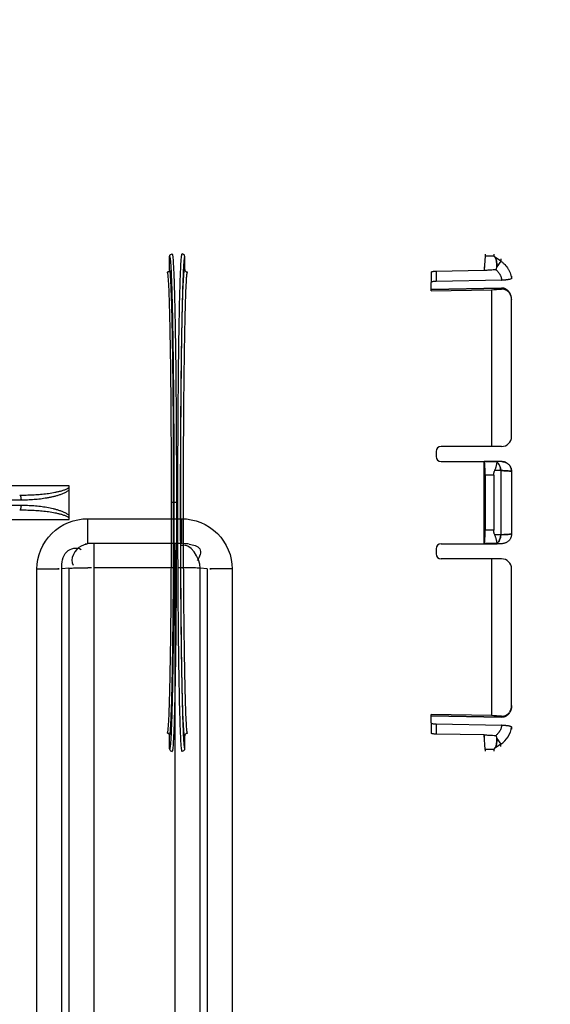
# Model space of a CAD drawing. Header units: millimetres. Extents: x 0 to 297, y 0 to 210.
# Tile 62 of 256: x 144.054 to 144.898, y 90.179 to 91.745. Entities that reach past the tile are written whole.
import ezdxf

# ---------------------------------------------------------------- set-up
doc = ezdxf.new("R2010")
doc.units = ezdxf.units.MM
doc.header["$LTSCALE"] = 16.335
doc.layers.get('0').update_dxf_attribs({"linetype": 'CONTINUOUS'})
doc.layers.add('01_GLOBAL', color=7, linetype='CONTINUOUS')
doc.layers.add('INTFCLR_144815', color=7, linetype='CONTINUOUS')

msp = doc.modelspace()

# ---------------------------------------------------------------- linework, layer by layer
at = {"color": 9, "linetype": 'Continuous'}
for p, q in [((144.1621, 90.9514), (144.1621, 90.9118)), ((144.1621, 90.9514), (144.2368, 90.9514)), ((144.2368, 90.9514), (144.3115, 90.9514)), ((144.3115, 90.9514), (144.3115, 90.9118)), ((144.1721, 90.9118), (144.1721, 89.1928)), ((144.3015, 89.1928), (144.3015, 90.9118)), ((144.1324, 90.8727), (144.1212, 90.8718)), ((144.1212, 89.197), (144.1212, 90.8718)), ((144.1324, 90.8727), (144.1324, 89.1965)), ((144.3015, 90.8731), (144.1721, 90.8731)), ((144.3412, 89.1965), (144.3412, 90.8727)), ((144.3524, 90.8718), (144.3412, 90.8727)), ((144.3524, 90.8718), (144.3524, 89.197)), ((144.0814, 89.1961), (144.0814, 90.8714)), ((144.3922, 90.8714), (144.3922, 89.1961))]:
    msp.add_line(p, q, dxfattribs=at)
at = {"color": 7, "linetype": 'Continuous'}
for p, q in [((144.1585, 90.9116), (144.1621, 90.9118)), ((144.3115, 90.9118), (144.1621, 90.9118)), ((144.3115, 90.9118), (144.3151, 90.9116))]:
    msp.add_line(p, q, dxfattribs=at)
msp.add_circle((144.2368, 92.1931), 3.04, dxfattribs=at)
at = {"color": 9, "linetype": 'Continuous'}
for centre, radius, start, end in [((144.2368, 92.1931), 3.001, 182.9675, 267.0325), ((144.2368, 92.1931), 3.001, 272.9675, 357.0325), ((144.1739, 90.8613), 0.0515, 109.3247, 115.139), ((144.1744, 90.8598), 0.053, 103.7408, 109.3622), ((144.3114, 90.8297), 0.0821, 84.1297, 87.3759), ((144.3125, 90.8404), 0.0714, 80.8824, 84.1453), ((144.1579, 89.5214), 1.3517, 89.565, 89.7941), ((144.3157, 89.5214), 1.3517, 90.2015, 90.435)]:
    msp.add_arc(centre, radius, start, end, dxfattribs=at)
for points, knots in [([(144.0814, 90.8714), (144.0814, 90.8918), (144.0988, 90.9345), (144.1416, 90.9514), (144.1621, 90.9514)], [0, 0, 0, 0, 0.499867, 1, 1, 1, 1]), ([(144.3115, 90.9514), (144.3321, 90.9514), (144.3748, 90.9345), (144.3922, 90.8918), (144.3922, 90.8714)], [0, 0, 0, 0, 0.501179, 1, 1, 1, 1]), ([(144.1212, 90.8718), (144.1212, 90.8811), (144.1222, 90.9009), (144.1456, 90.9069), (144.1519, 90.9024)], [0, 0, 0, 0, 0.54721, 1, 1, 1, 1]), ([(144.3238, 90.9108), (144.3298, 90.9099), (144.346, 90.9068), (144.3405, 90.89), (144.3365, 90.8851)], [0, 0, 0, 0, 0.491684, 1, 1, 1, 1]), ([(144.1324, 90.8727), (144.1357, 90.873), (144.1458, 90.873), (144.1559, 90.8731), (144.1627, 90.8731)], [0, 0, 0, 0, 0.323324, 1, 1, 1, 1]), ([(144.3412, 90.8727), (144.3379, 90.873), (144.3279, 90.873), (144.3178, 90.8731), (144.311, 90.8731)], [0, 0, 0, 0, 0.323299, 1, 1, 1, 1])]:
    msp.add_open_spline(points, degree=3, knots=knots, dxfattribs=at)
for points in [[(144.152, 90.9079), (144.142, 90.9032), (144.1329, 90.8865), (144.1391, 90.8773)], [(144.3412, 90.8727), (144.3412, 90.8884), (144.3253, 90.9142), (144.3107, 90.9085)], [(144.0814, 90.8714), (144.0926, 90.8714), (144.1259, 90.8715), (144.1148, 90.8717)], [(144.3922, 90.8714), (144.3811, 90.8714), (144.3477, 90.8715), (144.3588, 90.8717)]]:
    msp.add_open_spline(points, degree=3, dxfattribs=at)
at = {"layer": '01_GLOBAL', "color": 7, "linetype": 'Continuous'}
msp.add_circle((144.2368, 92.1931), 3.08, dxfattribs=at)
at = {"layer": 'INTFCLR_144815', "color": 6, "linetype": 'Continuous'}
for p, q in [((144.2926, 91.3473), (144.2926, 91.3685)), ((144.3166, 91.3479), (144.3166, 91.3685)), ((144.7945, 91.3697), (144.7931, 91.3464)), ((144.7945, 91.3721), (144.7945, 91.3697)), ((144.8081, 91.3721), (144.8081, 91.3697)), ((144.7166, 91.3451), (144.7931, 91.3464)), ((144.7931, 91.3521), (144.7931, 91.3464)), ((144.7086, 91.3137), (144.7086, 91.3271)), ((144.8208, 91.3307), (144.7166, 91.3288)), ((144.8366, 91.3369), (144.8366, 91.3335)), ((144.7086, 91.3161), (144.8203, 91.3183)), ((144.8203, 91.3183), (144.7086, 91.3161)), ((144.7086, 91.3137), (144.8046, 91.3155)), ((144.8046, 91.3155), (144.8046, 91.0662)), ((144.8366, 91.0822), (144.8366, 91.2993)), ((144.8206, 91.0662), (144.7246, 91.0662)), ((144.7166, 91.0582), (144.7166, 91.0502)), ((144.7246, 91.0422), (144.8121, 91.0422)), ((144.7931, 90.9117), (144.7931, 91.0421)), ((144.8142, 91.0421), (144.7931, 91.0421)), ((144.8121, 91.0422), (144.8135, 91.0422)), ((144.8142, 91.0421), (144.8128, 91.0422)), ((144.7945, 91.0207), (144.7945, 90.9331)), ((144.8081, 91.0208), (144.8081, 90.933)), ((144.8366, 91.0265), (144.8366, 90.9273)), ((144.1326, 90.9501), (144.1326, 91.0037)), ((144.7166, 90.9036), (144.7166, 90.8956)), ((144.7246, 90.9116), (144.8121, 90.9116)), ((144.8142, 90.9117), (144.7931, 90.9117)), ((144.8121, 90.9116), (144.8135, 90.9116)), ((144.8142, 90.9117), (144.8128, 90.9116)), ((144.8206, 90.8876), (144.7246, 90.8876)), ((144.8046, 90.8876), (144.8046, 90.6383)), ((144.8366, 90.6545), (144.8366, 90.8716)), ((144.7086, 90.6267), (144.7086, 90.6402)), ((144.8046, 90.6383), (144.7086, 90.6402)), ((144.8203, 90.6355), (144.7086, 90.6377)), ((144.7086, 90.6377), (144.8203, 90.6355)), ((144.7166, 90.625), (144.8208, 90.6231)), ((144.2926, 90.5853), (144.2926, 90.6065)), ((144.3166, 90.5853), (144.3166, 90.6059)), ((144.7931, 90.6074), (144.7166, 90.6087)), ((144.7931, 90.6074), (144.7931, 90.6017)), ((144.7945, 90.5842), (144.7931, 90.6074)), ((144.8366, 90.6203), (144.8366, 90.6169)), ((144.7945, 90.5842), (144.7945, 90.5817)), ((144.8081, 90.5842), (144.8081, 90.5817))]:
    msp.add_line(p, q, dxfattribs=at)
at = {"layer": 'INTFCLR_144815', "color": 9, "linetype": 'Continuous'}
for p, q in [((144.7945, 91.3697), (144.8081, 91.3697)), ((144.8193, 91.3612), (144.8096, 91.3678)), ((144.8193, 91.3612), (144.8131, 91.352)), ((144.8193, 91.3645), (144.8193, 91.3612)), ((144.7086, 91.3434), (144.7086, 91.3271)), ((144.7166, 91.3451), (144.7166, 91.3288)), ((144.8203, 91.3183), (144.8203, 91.3166)), ((144.8366, 91.3), (144.8366, 91.2993)), ((144.8208, 91.0422), (144.8121, 91.0422)), ((144.8081, 91.0208), (144.7945, 91.0207)), ((144.8193, 91.0279), (144.8097, 91.0279)), ((144.8193, 91.0279), (144.8193, 90.9259)), ((144.1326, 91.0037), (143.6, 91.0037)), ((144.0563, 90.9809), (143.5974, 90.9809)), ((143.5974, 90.9729), (144.0563, 90.9729)), ((144.299, 90.9769), (144.2951, 90.9769)), ((144.3034, 90.9769), (144.2994, 90.9769)), ((143.6079, 90.9501), (144.1326, 90.9501)), ((144.8081, 90.933), (144.7945, 90.9331)), ((144.8193, 90.9259), (144.8097, 90.9259)), ((144.8208, 90.9116), (144.8121, 90.9116)), ((144.8366, 90.6545), (144.8366, 90.6538)), ((144.8203, 90.6373), (144.8203, 90.6355)), ((144.7086, 90.6267), (144.7086, 90.6104)), ((144.7166, 90.625), (144.7166, 90.6087)), ((144.8193, 90.5926), (144.8096, 90.586)), ((144.8131, 90.6018), (144.8193, 90.5926)), ((144.8193, 90.5893), (144.8193, 90.5926)), ((144.8081, 90.5842), (144.7945, 90.5842))]:
    msp.add_line(p, q, dxfattribs=at)
at = {"layer": 'INTFCLR_144815', "color": 6, "linetype": 'Continuous'}
for centre, radius, start, end in [((144.3206, 91.3479), 0.004, 180.0385, 270.9713), ((144.5712, 94.9227), 3.6147, 273.7011, 273.9506), ((144.5795, 94.7994), 3.4911, 273.6967, 273.955), ((144.8206, 91.0822), 0.016, 270, 360), ((144.7246, 91.0582), 0.008, 90, 180), ((144.7246, 91.0502), 0.008, 180, 270), ((144.7246, 90.9036), 0.008, 90, 180), ((144.7246, 90.8956), 0.008, 180, 270), ((144.8206, 90.8716), 0.016, 0, 90), ((144.5713, 87.0312), 3.6147, 86.0494, 86.2989), ((144.5795, 87.1544), 3.4911, 86.045, 86.3033), ((144.3206, 90.6059), 0.004, 89.027, 179.9632)]:
    msp.add_arc(centre, radius, start, end, dxfattribs=at)
at = {"layer": 'INTFCLR_144815', "color": 9, "linetype": 'Continuous'}
msp.add_arc((144.7969, 90.6258), 0.0401, 304.0767, 352.0917, dxfattribs=at)
at = {"layer": 'INTFCLR_144815', "color": 6, "linetype": 'Continuous'}
for points, knots in [([(144.2926, 91.3685), (144.2926, 91.3689), (144.2927, 91.3698), (144.2933, 91.3709), (144.2945, 91.3721), (144.2958, 91.3725), (144.2966, 91.3725)], [0, 0, 0, 0, 0.198197, 0.394348, 0.626319, 1, 1, 1, 1]), ([(144.3166, 91.3685), (144.3166, 91.3689), (144.3164, 91.3698), (144.3159, 91.3709), (144.3146, 91.3721), (144.3134, 91.3725), (144.3126, 91.3725)], [0, 0, 0, 0, 0.198526, 0.394909, 0.626594, 1, 1, 1, 1]), ([(144.8096, 91.3678), (144.8099, 91.3675), (144.8105, 91.3669), (144.8111, 91.3658), (144.8117, 91.3645), (144.8121, 91.3631), (144.8125, 91.3616), (144.8127, 91.3598), (144.8129, 91.358), (144.8131, 91.356), (144.8131, 91.354), (144.8131, 91.3527), (144.8131, 91.352)], [0, 0, 0, 0, 0.071562, 0.147488, 0.229771, 0.319288, 0.416553, 0.521831, 0.634452, 0.753808, 0.877564, 1, 1, 1, 1]), ([(144.8131, 91.352), (144.8131, 91.3526), (144.8131, 91.354), (144.8131, 91.356), (144.8129, 91.3579), (144.8128, 91.3598), (144.8125, 91.3615), (144.8121, 91.3631), (144.8117, 91.3645), (144.8111, 91.3658), (144.8105, 91.3669), (144.8099, 91.3675), (144.8096, 91.3678)], [0, 0, 0, 0, 0.118909, 0.241667, 0.360762, 0.473987, 0.580054, 0.678288, 0.76869, 0.851385, 0.927878, 1, 1, 1, 1]), ([(144.2926, 91.3473), (144.2926, 91.3469), (144.2924, 91.3461), (144.2919, 91.345), (144.291, 91.3441), (144.2899, 91.3435), (144.2891, 91.3434), (144.2886, 91.3433)], [0, 0, 0, 0, 0.195887, 0.404435, 0.594677, 0.803719, 1, 1, 1, 1]), ([(144.7086, 91.3434), (144.7086, 91.3439), (144.7098, 91.3443), (144.711, 91.3446), (144.7127, 91.3449), (144.7146, 91.345), (144.7159, 91.3451), (144.7166, 91.3451)], [0, 0, 0, 0, 0.162204, 0.321152, 0.52262, 0.754069, 1, 1, 1, 1]), ([(144.7931, 91.3464), (144.7938, 91.3465), (144.7954, 91.3467), (144.7979, 91.3469), (144.8007, 91.3471), (144.8037, 91.3473), (144.8072, 91.3475), (144.8096, 91.3476), (144.8109, 91.3477)], [0, 0, 0, 0, 0.12978, 0.268229, 0.420246, 0.591663, 0.784149, 1, 1, 1, 1]), ([(144.8109, 91.3477), (144.8113, 91.3477), (144.8122, 91.348), (144.8127, 91.3493), (144.813, 91.3506), (144.813, 91.3515), (144.8131, 91.352)], [0, 0, 0, 0, 0.240451, 0.450125, 0.746328, 1, 1, 1, 1]), ([(144.7166, 91.3288), (144.7159, 91.3288), (144.7146, 91.3288), (144.7127, 91.3286), (144.711, 91.3283), (144.7097, 91.328), (144.7086, 91.3276), (144.7086, 91.3271)], [0, 0, 0, 0, 0.245523, 0.476015, 0.676786, 0.835535, 1, 1, 1, 1]), ([(144.8366, 91.3335), (144.8366, 91.3331), (144.8355, 91.3326), (144.834, 91.3321), (144.8322, 91.3317), (144.8306, 91.3315), (144.8291, 91.3312), (144.8276, 91.3311), (144.826, 91.3309), (144.8243, 91.3308), (144.8226, 91.3307), (144.8214, 91.3307), (144.8208, 91.3307)], [0, 0, 0, 0, 0.072905, 0.173075, 0.312173, 0.394397, 0.483807, 0.579333, 0.679936, 0.784361, 0.89144, 1, 1, 1, 1]), ([(144.8366, 91.3), (144.8366, 91.3005), (144.8365, 91.3016), (144.8364, 91.303), (144.8361, 91.3043), (144.8358, 91.3054), (144.8355, 91.3065), (144.8351, 91.3076), (144.8345, 91.3089), (144.8338, 91.3103), (144.8327, 91.3119), (144.8316, 91.3132), (144.8305, 91.3143), (144.8296, 91.3151), (144.8286, 91.3158), (144.8274, 91.3165), (144.8259, 91.3173), (144.8242, 91.3179), (144.8223, 91.3183), (144.821, 91.3183), (144.8203, 91.3183)], [0, 0, 0, 0, 0.060576, 0.113891, 0.160957, 0.202871, 0.242611, 0.28719, 0.329584, 0.400437, 0.462553, 0.539843, 0.586848, 0.632511, 0.674946, 0.715021, 0.789747, 0.85839, 0.920487, 1, 1, 1, 1]), ([(144.8366, 91.2993), (144.8366, 91.2999), (144.8365, 91.3009), (144.8364, 91.3024), (144.8361, 91.3038), (144.8357, 91.3051), (144.8353, 91.3064), (144.8348, 91.3075), (144.8343, 91.3085), (144.8336, 91.3097), (144.8327, 91.311), (144.8316, 91.3122), (144.8306, 91.3131), (144.8295, 91.314), (144.8283, 91.3147), (144.8271, 91.3153), (144.8259, 91.3158), (144.8247, 91.3162), (144.8234, 91.3165), (144.8219, 91.3166), (144.8208, 91.3166), (144.8203, 91.3166)], [0, 0, 0, 0, 0.057391, 0.113917, 0.168742, 0.221221, 0.270937, 0.317628, 0.361127, 0.401377, 0.472675, 0.533149, 0.584715, 0.629426, 0.687094, 0.737628, 0.784582, 0.830984, 0.879898, 0.934811, 1, 1, 1, 1]), ([(144.7945, 91.0207), (144.7945, 91.0216), (144.7945, 91.0231), (144.7944, 91.0255), (144.7944, 91.0278), (144.7943, 91.03), (144.7943, 91.032), (144.7942, 91.0339), (144.7941, 91.0357), (144.794, 91.0372), (144.7939, 91.0386), (144.7936, 91.0401), (144.7938, 91.0418), (144.7931, 91.0421)], [0, 0, 0, 0, 0.112867, 0.223308, 0.330052, 0.432146, 0.528507, 0.618081, 0.699878, 0.773217, 0.837278, 0.891323, 1, 1, 1, 1]), ([(144.8097, 91.0279), (144.81, 91.0286), (144.8105, 91.0298), (144.8113, 91.0317), (144.8119, 91.0335), (144.8123, 91.0352), (144.8127, 91.0366), (144.813, 91.038), (144.8133, 91.0395), (144.8135, 91.0406), (144.8137, 91.0411)], [0, 0, 0, 0, 0.152913, 0.298869, 0.436379, 0.564152, 0.674682, 0.761555, 0.884425, 1, 1, 1, 1]), ([(144.8366, 91.0265), (144.8366, 91.0271), (144.8365, 91.0283), (144.8362, 91.03), (144.8357, 91.0317), (144.835, 91.0334), (144.8342, 91.0349), (144.8331, 91.0364), (144.832, 91.0377), (144.8306, 91.0388), (144.8292, 91.0399), (144.8277, 91.0407), (144.826, 91.0414), (144.8243, 91.0418), (144.8226, 91.0421), (144.8214, 91.0422), (144.8208, 91.0422)], [0, 0, 0, 0, 0.07197, 0.143873, 0.215652, 0.287247, 0.358702, 0.43002, 0.501311, 0.572477, 0.643609, 0.714724, 0.785914, 0.857153, 0.928495, 1, 1, 1, 1]), ([(144.8208, 91.0422), (144.8214, 91.0422), (144.8226, 91.0421), (144.8243, 91.0418), (144.826, 91.0414), (144.8277, 91.0407), (144.8292, 91.0398), (144.8307, 91.0388), (144.832, 91.0377), (144.8332, 91.0364), (144.8342, 91.0349), (144.835, 91.0334), (144.8357, 91.0317), (144.8362, 91.03), (144.8365, 91.0283), (144.8366, 91.0271), (144.8366, 91.0265)], [0, 0, 0, 0, 0.071734, 0.143316, 0.214699, 0.285905, 0.356993, 0.428093, 0.499205, 0.570416, 0.641648, 0.71305, 0.784613, 0.856317, 0.928109, 1, 1, 1, 1]), ([(144.8081, 91.0208), (144.8081, 91.0213), (144.8082, 91.0222), (144.8083, 91.0237), (144.8087, 91.0251), (144.8091, 91.0265), (144.8095, 91.0274), (144.8097, 91.0279)], [0, 0, 0, 0, 0.194297, 0.389447, 0.586654, 0.788497, 1, 1, 1, 1]), ([(144.7931, 90.9117), (144.7935, 90.9119), (144.7935, 90.9135), (144.7938, 90.9149), (144.794, 90.9166), (144.7941, 90.9181), (144.7942, 90.9199), (144.7943, 90.9218), (144.7943, 90.9238), (144.7944, 90.926), (144.7944, 90.9283), (144.7945, 90.9307), (144.7945, 90.9323), (144.7945, 90.9331)], [0, 0, 0, 0, 0.065297, 0.162826, 0.226847, 0.300065, 0.381883, 0.471414, 0.567814, 0.669921, 0.776716, 0.887171, 1, 1, 1, 1]), ([(144.8097, 90.9259), (144.8095, 90.9264), (144.8091, 90.9273), (144.8087, 90.9288), (144.8083, 90.9302), (144.8082, 90.9316), (144.8081, 90.9326), (144.8081, 90.933)], [0, 0, 0, 0, 0.211633, 0.415634, 0.613623, 0.808115, 1, 1, 1, 1]), ([(144.8137, 90.9127), (144.8135, 90.9132), (144.8133, 90.9143), (144.813, 90.9158), (144.8127, 90.9173), (144.8123, 90.9187), (144.8118, 90.9204), (144.8112, 90.9221), (144.8105, 90.924), (144.81, 90.9253), (144.8097, 90.9259)], [0, 0, 0, 0, 0.116537, 0.240621, 0.328204, 0.43914, 0.566351, 0.702872, 0.847825, 1, 1, 1, 1]), ([(144.8366, 90.9273), (144.8366, 90.9267), (144.8365, 90.9255), (144.8362, 90.9238), (144.8357, 90.9221), (144.835, 90.9204), (144.8342, 90.9189), (144.8331, 90.9175), (144.832, 90.9161), (144.8306, 90.915), (144.8292, 90.914), (144.8277, 90.9131), (144.826, 90.9125), (144.8243, 90.912), (144.8226, 90.9117), (144.8214, 90.9116), (144.8208, 90.9116)], [0, 0, 0, 0, 0.07197, 0.143873, 0.215652, 0.287247, 0.358702, 0.43002, 0.501311, 0.572477, 0.643609, 0.714724, 0.785914, 0.857153, 0.928495, 1, 1, 1, 1]), ([(144.8203, 90.6373), (144.8207, 90.6372), (144.8216, 90.6372), (144.8229, 90.6373), (144.8243, 90.6375), (144.8255, 90.6379), (144.8267, 90.6383), (144.8279, 90.6389), (144.829, 90.6395), (144.8301, 90.6403), (144.8311, 90.6411), (144.8321, 90.6422), (144.8332, 90.6436), (144.8341, 90.645), (144.8348, 90.6463), (144.8353, 90.6475), (144.8357, 90.6487), (144.8361, 90.65), (144.8364, 90.6515), (144.8365, 90.653), (144.8366, 90.654), (144.8366, 90.6545)], [0, 0, 0, 0, 0.044762, 0.10253, 0.153058, 0.19996, 0.246415, 0.295352, 0.350179, 0.392086, 0.440017, 0.495871, 0.561586, 0.639021, 0.682526, 0.729241, 0.778983, 0.831405, 0.88619, 0.942669, 1, 1, 1, 1]), ([(144.8366, 90.6538), (144.8366, 90.6533), (144.8365, 90.6523), (144.8364, 90.6508), (144.8361, 90.6495), (144.8358, 90.6484), (144.8355, 90.6473), (144.8351, 90.6462), (144.8345, 90.6449), (144.8338, 90.6435), (144.8327, 90.6419), (144.8316, 90.6406), (144.8305, 90.6395), (144.8296, 90.6387), (144.8286, 90.6381), (144.8274, 90.6373), (144.8259, 90.6365), (144.8242, 90.6359), (144.8223, 90.6356), (144.821, 90.6355), (144.8203, 90.6355)], [0, 0, 0, 0, 0.060576, 0.113891, 0.160956, 0.202871, 0.242611, 0.287189, 0.329583, 0.400436, 0.462552, 0.539842, 0.586847, 0.632509, 0.674945, 0.71502, 0.789746, 0.85839, 0.920487, 1, 1, 1, 1]), ([(144.8366, 90.6538), (144.8366, 90.6533), (144.8365, 90.6522), (144.8363, 90.6506), (144.836, 90.6489), (144.8355, 90.6473), (144.8349, 90.6458), (144.8342, 90.6443), (144.8334, 90.6429), (144.8325, 90.6417), (144.8317, 90.6407), (144.8308, 90.6398), (144.8298, 90.6389), (144.8285, 90.638), (144.8271, 90.6371), (144.8259, 90.6365), (144.8246, 90.6361), (144.8233, 90.6358), (144.8219, 90.6355), (144.8209, 90.6355), (144.8203, 90.6355)], [0, 0, 0, 0, 0.059146, 0.11975, 0.181335, 0.243327, 0.305, 0.365545, 0.424021, 0.478508, 0.527525, 0.571688, 0.611749, 0.681887, 0.741375, 0.792272, 0.835777, 0.889728, 0.93467, 1, 1, 1, 1]), ([(144.7086, 90.6267), (144.7086, 90.6262), (144.7097, 90.6258), (144.711, 90.6255), (144.7127, 90.6252), (144.7146, 90.6251), (144.7159, 90.625), (144.7166, 90.625)], [0, 0, 0, 0, 0.164479, 0.323455, 0.524464, 0.755097, 1, 1, 1, 1]), ([(144.8208, 90.6231), (144.8214, 90.6231), (144.8226, 90.6231), (144.8243, 90.623), (144.826, 90.6229), (144.8276, 90.6227), (144.8292, 90.6226), (144.8306, 90.6224), (144.8319, 90.6221), (144.8334, 90.6218), (144.8348, 90.6214), (144.8366, 90.621), (144.8366, 90.6203)], [0, 0, 0, 0, 0.10908, 0.216681, 0.321459, 0.422207, 0.5178, 0.607257, 0.68949, 0.763578, 0.883791, 1, 1, 1, 1]), ([(144.2926, 90.6065), (144.2926, 90.6069), (144.2924, 90.6077), (144.2919, 90.6088), (144.291, 90.6097), (144.2899, 90.6103), (144.2891, 90.6105), (144.2886, 90.6105)], [0, 0, 0, 0, 0.195887, 0.404435, 0.594677, 0.803719, 1, 1, 1, 1]), ([(144.7166, 90.6087), (144.7159, 90.6087), (144.7146, 90.6088), (144.7127, 90.609), (144.711, 90.6092), (144.7098, 90.6095), (144.7086, 90.6099), (144.7086, 90.6104)], [0, 0, 0, 0, 0.246522, 0.477823, 0.67907, 0.837815, 1, 1, 1, 1]), ([(144.8109, 90.6061), (144.8094, 90.6062), (144.8066, 90.6064), (144.8026, 90.6066), (144.799, 90.6068), (144.7959, 90.6071), (144.794, 90.6073), (144.7931, 90.6074)], [0, 0, 0, 0, 0.250846, 0.473616, 0.671694, 0.847279, 1, 1, 1, 1]), ([(144.8131, 90.6018), (144.813, 90.6023), (144.813, 90.6031), (144.8128, 90.6043), (144.8124, 90.6056), (144.8114, 90.6061), (144.8109, 90.6061)], [0, 0, 0, 0, 0.254167, 0.462909, 0.703334, 1, 1, 1, 1]), ([(144.8131, 90.6018), (144.8131, 90.6012), (144.8131, 90.5998), (144.8131, 90.5979), (144.8129, 90.5959), (144.8128, 90.594), (144.8125, 90.5923), (144.8121, 90.5907), (144.8117, 90.5893), (144.8111, 90.588), (144.8105, 90.5869), (144.8099, 90.5863), (144.8096, 90.586)], [0, 0, 0, 0, 0.118909, 0.241667, 0.360762, 0.473987, 0.580054, 0.678288, 0.76869, 0.851385, 0.927878, 1, 1, 1, 1]), ([(144.8096, 90.586), (144.8099, 90.5863), (144.8105, 90.5869), (144.8111, 90.588), (144.8117, 90.5893), (144.8121, 90.5907), (144.8125, 90.5923), (144.8127, 90.594), (144.8129, 90.5958), (144.8131, 90.5978), (144.8131, 90.5998), (144.8131, 90.6012), (144.8131, 90.6018)], [0, 0, 0, 0, 0.071562, 0.147488, 0.229771, 0.319288, 0.416553, 0.521831, 0.634452, 0.753808, 0.877564, 1, 1, 1, 1]), ([(144.2926, 90.5853), (144.2926, 90.5849), (144.2927, 90.5841), (144.2933, 90.5829), (144.2945, 90.5817), (144.2958, 90.5813), (144.2966, 90.5813)], [0, 0, 0, 0, 0.198197, 0.394348, 0.62632, 1, 1, 1, 1]), ([(144.3166, 90.5853), (144.3166, 90.5849), (144.3164, 90.5841), (144.3159, 90.5829), (144.3146, 90.5817), (144.3134, 90.5813), (144.3126, 90.5813)], [0, 0, 0, 0, 0.198526, 0.394909, 0.626593, 1, 1, 1, 1])]:
    msp.add_open_spline(points, degree=3, knots=knots, dxfattribs=at)
at = {"layer": 'INTFCLR_144815', "color": 9, "linetype": 'Continuous'}
for points, knots in [([(144.2926, 91.3685), (144.2927, 91.3685), (144.293, 91.3678), (144.2933, 91.3667), (144.2936, 91.3644), (144.2939, 91.3613), (144.2942, 91.3572), (144.2947, 91.35), (144.2952, 91.3386), (144.2958, 91.3224), (144.2964, 91.3028), (144.2969, 91.28), (144.2974, 91.2542), (144.2979, 91.2258), (144.2983, 91.1949), (144.2986, 91.162), (144.2989, 91.1272), (144.2991, 91.0909), (144.2993, 91.0535), (144.2994, 91.0154), (144.2994, 90.9898), (144.2994, 90.9769)], [0, 0, 0, 0, 0.001259, 0.00434, 0.010012, 0.018078, 0.028526, 0.041336, 0.073919, 0.115517, 0.165729, 0.224069, 0.289968, 0.362786, 0.441812, 0.526279, 0.615361, 0.708192, 0.803867, 0.901453, 1, 1, 1, 1]), ([(144.2966, 91.3725), (144.2967, 91.3725), (144.297, 91.3718), (144.2973, 91.3707), (144.2976, 91.3684), (144.2979, 91.3653), (144.2982, 91.3611), (144.2987, 91.3538), (144.2992, 91.3423), (144.2998, 91.3259), (144.3004, 91.3061), (144.3009, 91.2831), (144.3014, 91.2571), (144.3019, 91.2284), (144.3023, 91.1972), (144.3026, 91.1638), (144.3029, 91.1287), (144.3031, 91.0921), (144.3033, 91.0543), (144.3034, 91.0158), (144.3034, 90.9899), (144.3034, 90.9769)], [0, 0, 0, 0, 0.001256, 0.004331, 0.010002, 0.018066, 0.028514, 0.041324, 0.073906, 0.115504, 0.165717, 0.224057, 0.289957, 0.362776, 0.441804, 0.526271, 0.615355, 0.708188, 0.803864, 0.901452, 1, 1, 1, 1]), ([(144.3126, 90.5813), (144.3124, 90.5813), (144.3122, 90.5818), (144.312, 90.5829), (144.3116, 90.585), (144.3113, 90.588), (144.311, 90.592), (144.3105, 90.5992), (144.31, 90.6105), (144.3094, 90.6267), (144.3088, 90.6465), (144.3083, 90.6694), (144.3078, 90.6954), (144.3073, 90.7242), (144.3069, 90.7555), (144.3066, 90.789), (144.3063, 90.8243), (144.306, 90.8611), (144.3059, 90.8991), (144.3058, 90.9378), (144.3057, 90.9769), (144.3058, 91.016), (144.3059, 91.0548), (144.306, 91.0927), (144.3063, 91.1295), (144.3066, 91.1649), (144.3069, 91.1983), (144.3073, 91.2296), (144.3078, 91.2584), (144.3083, 91.2844), (144.3088, 91.3074), (144.3094, 91.3271), (144.31, 91.3433), (144.3105, 91.3547), (144.311, 91.3618), (144.3113, 91.3659), (144.3116, 91.3688), (144.312, 91.371), (144.3122, 91.372), (144.3124, 91.3725), (144.3126, 91.3725)], [0, 0, 0, 0, 0.000532, 0.001788, 0.004429, 0.008281, 0.01334, 0.019596, 0.035639, 0.056257, 0.081248, 0.110367, 0.143328, 0.179806, 0.219441, 0.261843, 0.306593, 0.353251, 0.401356, 0.450433, 0.5, 0.549567, 0.598644, 0.646749, 0.693407, 0.738157, 0.780559, 0.820194, 0.856672, 0.889632, 0.918752, 0.943743, 0.964361, 0.980404, 0.98666, 0.991719, 0.995571, 0.998212, 0.999468, 1, 1, 1, 1]), ([(144.3166, 91.3685), (144.3164, 91.3685), (144.3162, 91.368), (144.316, 91.367), (144.3156, 91.3649), (144.3153, 91.3619), (144.315, 91.358), (144.3145, 91.3508), (144.314, 91.3396), (144.3134, 91.3235), (144.3128, 91.304), (144.3123, 91.2813), (144.3118, 91.2555), (144.3113, 91.227), (144.3109, 91.1961), (144.3106, 91.163), (144.3103, 91.128), (144.31, 91.0915), (144.3099, 91.054), (144.3098, 91.0156), (144.3097, 90.9769), (144.3098, 90.9382), (144.3099, 90.8998), (144.31, 90.8623), (144.3103, 90.8258), (144.3106, 90.7909), (144.3109, 90.7577), (144.3113, 90.7268), (144.3118, 90.6983), (144.3123, 90.6725), (144.3128, 90.6498), (144.3134, 90.6303), (144.314, 90.6142), (144.3145, 90.603), (144.315, 90.5959), (144.3153, 90.5919), (144.3156, 90.5889), (144.316, 90.5868), (144.3162, 90.5858), (144.3164, 90.5853), (144.3166, 90.5853)], [0, 0, 0, 0, 0.000533, 0.001793, 0.004434, 0.008287, 0.013346, 0.019602, 0.035646, 0.056263, 0.081254, 0.110373, 0.143334, 0.179811, 0.219445, 0.261846, 0.306596, 0.353253, 0.401357, 0.450434, 0.5, 0.549566, 0.598643, 0.646747, 0.693404, 0.738154, 0.780555, 0.820189, 0.856666, 0.889627, 0.918746, 0.943737, 0.964355, 0.980398, 0.986654, 0.991714, 0.995566, 0.998207, 0.999467, 1, 1, 1, 1]), ([(144.8193, 91.3612), (144.8206, 91.3604), (144.8223, 91.359), (144.8245, 91.357), (144.8276, 91.3539), (144.8303, 91.3504), (144.8324, 91.3465), (144.8337, 91.3438), (144.8348, 91.3411), (144.8356, 91.3383), (144.8362, 91.336), (144.8365, 91.3344), (144.8366, 91.3335)], [0, 0, 0, 0, 0.131466, 0.197739, 0.263741, 0.525492, 0.591589, 0.657638, 0.789416, 0.855496, 0.921181, 1, 1, 1, 1]), ([(144.2886, 91.3433), (144.2888, 91.3433), (144.2891, 91.3427), (144.2893, 91.3416), (144.2896, 91.3395), (144.2899, 91.3366), (144.2902, 91.3328), (144.2906, 91.326), (144.2912, 91.3154), (144.2917, 91.3002), (144.2923, 91.2818), (144.2928, 91.2605), (144.2932, 91.2364), (144.2937, 91.2098), (144.294, 91.1809), (144.2944, 91.1501), (144.2946, 91.1175), (144.2948, 91.0836), (144.295, 91.0486), (144.2951, 91.0129), (144.2951, 90.989), (144.2951, 90.9769)], [0, 0, 0, 0, 0.00126, 0.004338, 0.010006, 0.018067, 0.028512, 0.041318, 0.073894, 0.115487, 0.165696, 0.224033, 0.289932, 0.362751, 0.44178, 0.52625, 0.615337, 0.708173, 0.803854, 0.901447, 1, 1, 1, 1]), ([(144.299, 90.9769), (144.299, 90.9891), (144.299, 91.0133), (144.2989, 91.0494), (144.2988, 91.0847), (144.2986, 91.119), (144.2983, 91.152), (144.298, 91.1832), (144.2976, 91.2124), (144.2972, 91.2393), (144.2967, 91.2636), (144.2962, 91.2852), (144.2956, 91.3037), (144.2951, 91.3191), (144.2946, 91.3298), (144.2941, 91.3367), (144.2938, 91.3405), (144.2935, 91.3435), (144.2932, 91.3456), (144.293, 91.3467), (144.2927, 91.3473), (144.2926, 91.3473)], [0, 0, 0, 0, 0.098555, 0.196149, 0.291831, 0.384668, 0.473757, 0.558228, 0.637258, 0.710077, 0.775977, 0.834315, 0.884525, 0.926118, 0.958694, 0.9715, 0.981944, 0.990005, 0.995671, 0.998743, 1, 1, 1, 1]), ([(144.3166, 90.6059), (144.3164, 90.6059), (144.3162, 90.6064), (144.316, 90.6074), (144.3157, 90.6094), (144.3154, 90.6122), (144.3151, 90.616), (144.3146, 90.6227), (144.3141, 90.6333), (144.3135, 90.6486), (144.313, 90.6671), (144.3125, 90.6886), (144.312, 90.713), (144.3116, 90.74), (144.3112, 90.7693), (144.3109, 90.8007), (144.3106, 90.8338), (144.3104, 90.8683), (144.3102, 90.9039), (144.3101, 90.9402), (144.3101, 90.9769), (144.3101, 91.0136), (144.3102, 91.0499), (144.3104, 91.0855), (144.3106, 91.12), (144.3109, 91.1531), (144.3112, 91.1845), (144.3116, 91.2138), (144.312, 91.2408), (144.3125, 91.2652), (144.313, 91.2867), (144.3135, 91.3052), (144.3141, 91.3205), (144.3146, 91.3311), (144.3151, 91.3379), (144.3154, 91.3416), (144.3157, 91.3444), (144.316, 91.3464), (144.3162, 91.3474), (144.3164, 91.3479), (144.3166, 91.3479)], [0, 0, 0, 0, 0.000541, 0.001807, 0.004459, 0.00832, 0.013389, 0.019653, 0.035709, 0.056337, 0.081334, 0.110456, 0.143416, 0.17989, 0.219519, 0.261911, 0.306651, 0.353296, 0.401386, 0.450449, 0.5, 0.549551, 0.598614, 0.646704, 0.693349, 0.738089, 0.780481, 0.82011, 0.856584, 0.889544, 0.918666, 0.943663, 0.964291, 0.980347, 0.986611, 0.99168, 0.995541, 0.998193, 0.999459, 1, 1, 1, 1]), ([(144.3207, 91.3439), (144.3205, 91.3439), (144.3203, 91.3434), (144.3201, 91.3424), (144.3197, 91.3405), (144.3195, 91.3377), (144.3191, 91.334), (144.3187, 91.3273), (144.3182, 91.3168), (144.3176, 91.3017), (144.3171, 91.2834), (144.3166, 91.2621), (144.3161, 91.2379), (144.3157, 91.2112), (144.3153, 91.1822), (144.3149, 91.1512), (144.3147, 91.1185), (144.3144, 91.0843), (144.3143, 91.0491), (144.3142, 91.0132), (144.3142, 90.9769), (144.3142, 90.9406), (144.3143, 90.9047), (144.3144, 90.8695), (144.3147, 90.8354), (144.3149, 90.8026), (144.3153, 90.7716), (144.3157, 90.7426), (144.3161, 90.7159), (144.3166, 90.6917), (144.3171, 90.6704), (144.3176, 90.6521), (144.3182, 90.637), (144.3187, 90.6265), (144.3191, 90.6199), (144.3195, 90.6161), (144.3197, 90.6133), (144.3201, 90.6114), (144.3203, 90.6104), (144.3205, 90.6099), (144.3207, 90.6099)], [0, 0, 0, 0, 0.000543, 0.001812, 0.004464, 0.008327, 0.013395, 0.01966, 0.035716, 0.056344, 0.081341, 0.110463, 0.143422, 0.179896, 0.219524, 0.261916, 0.306654, 0.353298, 0.401388, 0.45045, 0.5, 0.54955, 0.598612, 0.646702, 0.693346, 0.738084, 0.780476, 0.820104, 0.856578, 0.889537, 0.918659, 0.943656, 0.964284, 0.98034, 0.986605, 0.991673, 0.995536, 0.998188, 0.999457, 1, 1, 1, 1]), ([(144.8109, 91.3477), (144.8114, 91.3473), (144.8123, 91.3466), (144.8135, 91.3455), (144.8154, 91.3436), (144.817, 91.3415), (144.8183, 91.3392), (144.819, 91.3376), (144.8197, 91.3359), (144.8202, 91.3342), (144.8205, 91.3328), (144.8207, 91.3316), (144.8208, 91.3309), (144.8208, 91.3307)], [0, 0, 0, 0, 0.100061, 0.165846, 0.231631, 0.494773, 0.560559, 0.626344, 0.757915, 0.823701, 0.889486, 0.968858, 1, 1, 1, 1]), ([(144.8137, 91.0411), (144.8142, 91.0408), (144.8152, 91.0398), (144.8165, 91.0381), (144.8176, 91.0358), (144.8185, 91.0333), (144.8191, 91.0307), (144.8193, 91.0288), (144.8193, 91.0279)], [0, 0, 0, 0, 0.120339, 0.274719, 0.446013, 0.628802, 0.815896, 1, 1, 1, 1]), ([(144.8193, 91.0279), (144.8192, 91.0294), (144.8189, 91.0321), (144.8177, 91.0358), (144.816, 91.0389), (144.8145, 91.0405), (144.8137, 91.0411)], [0, 0, 0, 0, 0.288565, 0.557416, 0.795998, 1, 1, 1, 1]), ([(144.8366, 91.0265), (144.836, 91.0267), (144.8342, 91.027), (144.8321, 91.0272), (144.8302, 91.0274), (144.8284, 91.0275), (144.8259, 91.0277), (144.8234, 91.0278), (144.8211, 91.0279), (144.8199, 91.0279), (144.8193, 91.0279)], [0, 0, 0, 0, 0.110813, 0.304614, 0.372927, 0.447348, 0.611509, 0.795739, 0.895457, 1, 1, 1, 1]), ([(144.8193, 91.0279), (144.8203, 91.0279), (144.822, 91.0279), (144.8242, 91.0278), (144.8273, 91.0276), (144.8308, 91.0274), (144.8343, 91.027), (144.8361, 91.0267), (144.8366, 91.0265)], [0, 0, 0, 0, 0.162018, 0.298063, 0.388608, 0.694252, 0.906014, 1, 1, 1, 1]), ([(144.0541, 90.9889), (144.0575, 90.9889), (144.0644, 90.989), (144.0747, 90.9894), (144.0849, 90.9901), (144.0934, 90.9909), (144.1002, 90.9917), (144.1052, 90.9925), (144.1102, 90.9934), (144.1151, 90.9944), (144.1192, 90.9954), (144.1223, 90.9963), (144.1247, 90.9971), (144.1269, 90.998), (144.1296, 90.9992), (144.1315, 91.0002), (144.1326, 91.0011)], [0, 0, 0, 0, 0.128441, 0.256537, 0.384363, 0.512002, 0.575792, 0.639391, 0.702578, 0.765324, 0.827601, 0.858564, 0.88922, 0.919291, 0.948708, 1, 1, 1, 1]), ([(144.0541, 90.9889), (144.0544, 90.9889), (144.0552, 90.9881), (144.0556, 90.9868), (144.0559, 90.9852), (144.0561, 90.9838), (144.0562, 90.9824), (144.0563, 90.9814), (144.0563, 90.9809)], [0, 0, 0, 0, 0.112848, 0.336637, 0.488831, 0.657064, 0.830536, 1, 1, 1, 1]), ([(144.1326, 90.9969), (144.1322, 90.9966), (144.1311, 90.9957), (144.1292, 90.9945), (144.127, 90.9932), (144.1246, 90.992), (144.1214, 90.9906), (144.1174, 90.9891), (144.1124, 90.9876), (144.1074, 90.9863), (144.1024, 90.9852), (144.0956, 90.9839), (144.0871, 90.9826), (144.0769, 90.9816), (144.0666, 90.981), (144.0597, 90.9809), (144.0563, 90.9809)], [0, 0, 0, 0, 0.019655, 0.052511, 0.085388, 0.118402, 0.151382, 0.216949, 0.282323, 0.347697, 0.413175, 0.47861, 0.609046, 0.739256, 0.869507, 1, 1, 1, 1]), ([(144.0563, 90.9729), (144.0563, 90.9724), (144.0562, 90.9714), (144.0561, 90.9695), (144.0557, 90.9675), (144.0552, 90.9657), (144.0544, 90.9649), (144.0541, 90.9649)], [0, 0, 0, 0, 0.169524, 0.343014, 0.663283, 0.887126, 1, 1, 1, 1]), ([(144.0563, 90.9729), (144.0597, 90.9729), (144.0666, 90.9728), (144.0768, 90.9722), (144.0871, 90.9712), (144.0973, 90.9697), (144.1057, 90.968), (144.1124, 90.9662), (144.1173, 90.9647), (144.1222, 90.9629), (144.1261, 90.9611), (144.1292, 90.9594), (144.1311, 90.9581), (144.1322, 90.9572), (144.1326, 90.9569)], [0, 0, 0, 0, 0.130441, 0.260583, 0.390623, 0.520817, 0.651587, 0.717132, 0.782523, 0.847913, 0.913648, 0.946895, 0.980178, 1, 1, 1, 1]), ([(144.2951, 90.9769), (144.2951, 90.9649), (144.2951, 90.9409), (144.295, 90.9052), (144.2948, 90.8702), (144.2946, 90.8363), (144.2944, 90.8038), (144.294, 90.7729), (144.2937, 90.744), (144.2932, 90.7174), (144.2928, 90.6933), (144.2923, 90.672), (144.2917, 90.6536), (144.2912, 90.6385), (144.2906, 90.6278), (144.2902, 90.621), (144.2899, 90.6172), (144.2896, 90.6143), (144.2893, 90.6122), (144.2891, 90.6111), (144.2888, 90.6105), (144.2886, 90.6105)], [0, 0, 0, 0, 0.098553, 0.196146, 0.291827, 0.384663, 0.47375, 0.55822, 0.637249, 0.710068, 0.775967, 0.834304, 0.884513, 0.926106, 0.958682, 0.971488, 0.981933, 0.989994, 0.995662, 0.99874, 1, 1, 1, 1]), ([(144.2994, 90.9769), (144.2994, 90.964), (144.2994, 90.9384), (144.2993, 90.9003), (144.2991, 90.8629), (144.2989, 90.8267), (144.2986, 90.7919), (144.2983, 90.7589), (144.2979, 90.728), (144.2974, 90.6996), (144.2969, 90.6738), (144.2964, 90.651), (144.2958, 90.6314), (144.2952, 90.6152), (144.2947, 90.6038), (144.2942, 90.5966), (144.2939, 90.5925), (144.2936, 90.5894), (144.2933, 90.5871), (144.293, 90.586), (144.2927, 90.5853), (144.2926, 90.5853)], [0, 0, 0, 0, 0.098547, 0.196133, 0.291808, 0.384639, 0.473721, 0.558188, 0.637214, 0.710032, 0.775931, 0.834271, 0.884483, 0.926081, 0.958664, 0.971474, 0.981922, 0.989988, 0.99566, 0.998741, 1, 1, 1, 1]), ([(144.2926, 90.6065), (144.2927, 90.6065), (144.293, 90.6071), (144.2932, 90.6082), (144.2935, 90.6103), (144.2938, 90.6133), (144.2941, 90.6171), (144.2946, 90.624), (144.2951, 90.6348), (144.2956, 90.6501), (144.2962, 90.6687), (144.2967, 90.6902), (144.2972, 90.7146), (144.2976, 90.7415), (144.298, 90.7707), (144.2983, 90.8019), (144.2986, 90.8348), (144.2988, 90.8691), (144.2989, 90.9044), (144.299, 90.9405), (144.299, 90.9647), (144.299, 90.9769)], [0, 0, 0, 0, 0.001257, 0.004329, 0.009995, 0.018056, 0.0285, 0.041306, 0.073882, 0.115475, 0.165685, 0.224023, 0.289923, 0.362742, 0.441772, 0.526243, 0.615332, 0.708169, 0.803851, 0.901445, 1, 1, 1, 1]), ([(144.3034, 90.9769), (144.3034, 90.9639), (144.3034, 90.938), (144.3033, 90.8995), (144.3031, 90.8618), (144.3029, 90.8251), (144.3026, 90.79), (144.3023, 90.7566), (144.3019, 90.7255), (144.3014, 90.6967), (144.3009, 90.6707), (144.3004, 90.6477), (144.2998, 90.6279), (144.2992, 90.6115), (144.2987, 90.6), (144.2982, 90.5927), (144.2979, 90.5886), (144.2976, 90.5854), (144.2973, 90.5831), (144.297, 90.582), (144.2967, 90.5813), (144.2966, 90.5813)], [0, 0, 0, 0, 0.098548, 0.196136, 0.291812, 0.384645, 0.473729, 0.558196, 0.637224, 0.710043, 0.775943, 0.834283, 0.884495, 0.926094, 0.958676, 0.971485, 0.981934, 0.989998, 0.995669, 0.998744, 1, 1, 1, 1]), ([(144.1326, 90.9527), (144.1321, 90.9531), (144.131, 90.9539), (144.1291, 90.9549), (144.1269, 90.9559), (144.1238, 90.957), (144.1199, 90.9582), (144.1151, 90.9594), (144.1101, 90.9605), (144.1035, 90.9616), (144.095, 90.9628), (144.0849, 90.9638), (144.0746, 90.9644), (144.0644, 90.9648), (144.0575, 90.9649), (144.0541, 90.9649)], [0, 0, 0, 0, 0.022619, 0.051519, 0.081324, 0.111743, 0.173138, 0.235248, 0.298009, 0.361358, 0.48861, 0.616, 0.743645, 0.871623, 1, 1, 1, 1]), ([(144.8193, 90.9259), (144.8192, 90.9245), (144.8189, 90.9217), (144.8177, 90.918), (144.816, 90.9149), (144.8145, 90.9133), (144.8137, 90.9127)], [0, 0, 0, 0, 0.288565, 0.557416, 0.795998, 1, 1, 1, 1]), ([(144.8137, 90.9127), (144.8142, 90.9131), (144.8152, 90.914), (144.8165, 90.9157), (144.8176, 90.918), (144.8185, 90.9205), (144.8191, 90.9232), (144.8193, 90.925), (144.8193, 90.9259)], [0, 0, 0, 0, 0.120339, 0.274719, 0.446013, 0.628802, 0.815896, 1, 1, 1, 1]), ([(144.8193, 90.9259), (144.8203, 90.9259), (144.822, 90.926), (144.8242, 90.9261), (144.8273, 90.9262), (144.8308, 90.9264), (144.8343, 90.9268), (144.8361, 90.9271), (144.8366, 90.9273)], [0, 0, 0, 0, 0.162018, 0.298063, 0.388608, 0.694252, 0.906014, 1, 1, 1, 1]), ([(144.8366, 90.9273), (144.836, 90.9271), (144.8342, 90.9268), (144.8321, 90.9266), (144.8302, 90.9264), (144.8284, 90.9263), (144.8259, 90.9261), (144.8234, 90.926), (144.8211, 90.9259), (144.8199, 90.9259), (144.8193, 90.9259)], [0, 0, 0, 0, 0.110813, 0.304614, 0.372927, 0.447348, 0.611509, 0.795739, 0.895457, 1, 1, 1, 1]), ([(144.8208, 90.6231), (144.8208, 90.6229), (144.8207, 90.6222), (144.8205, 90.621), (144.8202, 90.6196), (144.8194, 90.617), (144.8183, 90.6146), (144.8169, 90.6124), (144.8159, 90.6109), (144.814, 90.6087), (144.8122, 90.6071), (144.8109, 90.6061)], [0, 0, 0, 0, 0.03081, 0.110484, 0.176241, 0.241997, 0.505024, 0.57078, 0.636537, 0.76805, 1, 1, 1, 1])]:
    msp.add_open_spline(points, degree=3, knots=knots, dxfattribs=at)
at = {"layer": 'INTFCLR_144815', "color": 6, "linetype": 'Continuous'}
for points in [[(144.8081, 91.3697), (144.8081, 91.3691), (144.8087, 91.3687), (144.8091, 91.3683)], [(144.8096, 91.3678), (144.8093, 91.3681), (144.8087, 91.3683), (144.8087, 91.3688)], [(144.8137, 91.0411), (144.8138, 91.0414), (144.8137, 91.0421), (144.8141, 91.0421)], [(144.8142, 91.0421), (144.8139, 91.0421), (144.8138, 91.0415), (144.8137, 91.0411)], [(144.8142, 90.9117), (144.8139, 90.9117), (144.8138, 90.9123), (144.8137, 90.9127)], [(144.8137, 90.9127), (144.8138, 90.9124), (144.8137, 90.9118), (144.8141, 90.9117)], [(144.8081, 90.5842), (144.8081, 90.5847), (144.8087, 90.5851), (144.8091, 90.5855)], [(144.8096, 90.586), (144.8093, 90.5857), (144.8087, 90.5855), (144.8087, 90.585)]]:
    msp.add_open_spline(points, degree=3, dxfattribs=at)

doc.saveas('drawing.dxf')
